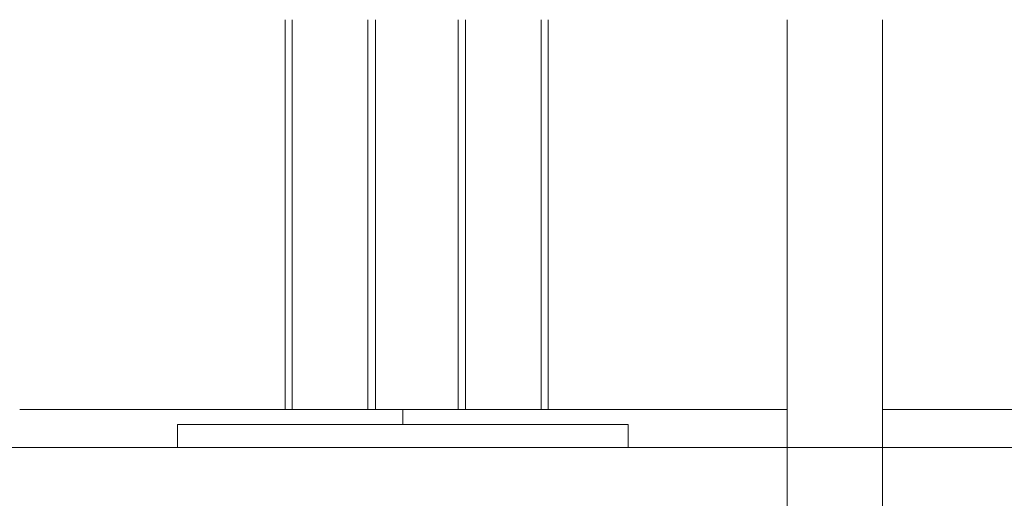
# Model space of a CAD drawing. Header units: millimetres. Extents: x 53056 to 116131, y -669674 to -625124.
# Tile 139 of 168: x 69783 to 70439, y -641065 to -640746. Entities that reach past the tile are written whole.
import ezdxf

# ---------------------------------------------------------------- set-up
doc = ezdxf.new("R2010")
doc.units = ezdxf.units.MM
doc.header["$MEASUREMENT"] = 0
doc.linetypes.add('DGN Style 1', pattern=[536.199087, 0.892178, -535.306909])
for name, color, linetype, lineweight in [('Side Cradle Stbd', 7, 'Continuous', 0), ('Side Cradle Tower Platform', 7, 'Continuous', 0), ('Side Slip Rails', 7, 'Continuous', 0)]:
    doc.layers.add(name, color=color, linetype=linetype, lineweight=lineweight)

# ---------------------------------------------------------------- blocks, each defined once
blk = doc.blocks.new('*U55')
at = {"layer": 'Side Cradle Stbd', "color": 7, "linetype": 'Continuous', "lineweight": 0}
for p, q in [((-14555.53, 6393.67), (-14810.57, 6393.67)), ((-14299.64, 6393.67), (-14555.53, 6393.67)), ((-13744.64, 6393.67), (-14236.14, 6393.67)), ((-14705.53, 6368.36), (-14705.53, 6383.67)), ((-14705.53, 6383.67), (-14405.53, 6383.67)), ((-14405.53, 6383.67), (-14405.53, 6368.36))]:
    blk.add_line(p, q, dxfattribs=at)
at = {"layer": 'Side Cradle Stbd', "color": 7, "linetype": 'Continuous', "lineweight": 0, "flags": 128}
blk.add_lwpolyline([(-14555.53, 6393.67), (-14555.53, 6393.67), (-14555.53, 6383.67)], dxfattribs=at)
at = {"layer": 'Side Cradle Tower Platform', "color": 7, "linetype": 'Continuous', "lineweight": 0}
for p, q in [((-14299.64, 6203.36), (-14299.64, 6653.11)), ((-14236.14, 6653.11), (-14236.14, 6203.36)), ((-17585.57, 6368.36), (-11524.64, 6368.36))]:
    blk.add_line(p, q, dxfattribs=at)
at = {"layer": 'Side Slip Rails', "color": 7, "linetype": 'Continuous', "lineweight": 0}
for p, q in [((-14633.76, 6653.11), (-14633.76, 6393.67)), ((-14629.14, 6653.11), (-14629.14, 6393.67)), ((-14578.76, 6653.11), (-14578.76, 6393.67)), ((-14573.76, 6653.11), (-14573.76, 6393.67)), ((-14518.76, 6653.11), (-14518.76, 6393.67)), ((-14513.76, 6653.11), (-14513.76, 6393.67)), ((-14463.37, 6653.11), (-14463.37, 6393.67)), ((-14458.76, 6653.11), (-14458.76, 6393.67))]:
    blk.add_line(p, q, dxfattribs=at)

msp = doc.modelspace()

# ---------------------------------------------------------------- block references
at = {"color": 7, "linetype": 'DGN Style 1', "lineweight": 0}
msp.add_blockref('*U55', (84593.95, -647399.35), dxfattribs=at)

doc.saveas('drawing.dxf')
